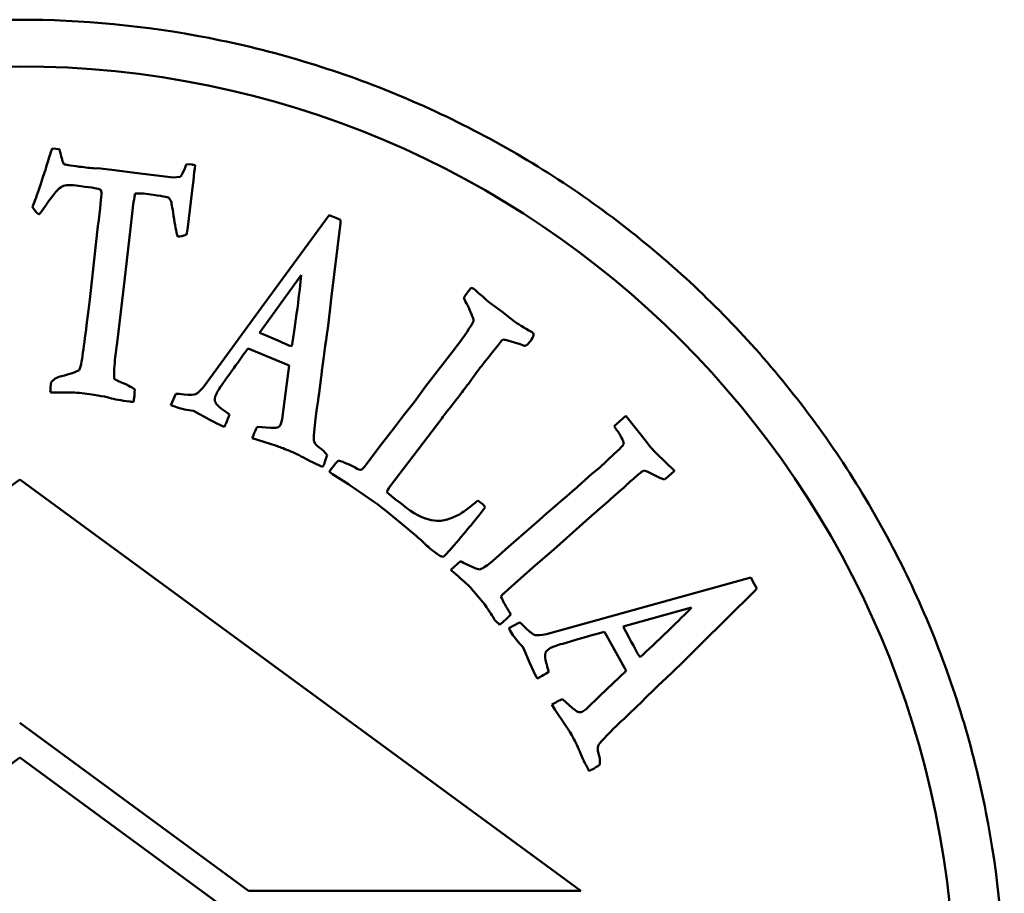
# Model space of a CAD drawing. Header units: millimetres. Extents: x 613 to 6524, y 1562 to 4035.
# Tile 6 of 9: x 3639 to 3660, y 1804 to 1823. Entities that reach past the tile are written whole.
import ezdxf

# ---------------------------------------------------------------- set-up
doc = ezdxf.new("R2010")
doc.units = ezdxf.units.MM
doc.layers.add('Visibile (ISO)', color=7, linetype='Continuous', lineweight=50)

msp = doc.modelspace()

# ---------------------------------------------------------------- linework, layer by layer
at = {"layer": 'Visibile (ISO)'}
for p, q in [((3639.816, 1819.98), (3639.662, 1819.998)), ((3640.635, 1819.573), (3640.587, 1819.57)), ((3640.935, 1819.541), (3640.635, 1819.573)), ((3641.491, 1819.47), (3640.935, 1819.541)), ((3642.646, 1819.653), (3642.534, 1819.662)), ((3642.253, 1819.379), (3641.491, 1819.47)), ((3642.402, 1819.392), (3642.253, 1819.379)), ((3641.34, 1818.286), (3641.397, 1818.796)), ((3642.564, 1818.317), (3642.628, 1818.852)), ((3645.585, 1818.572), (3644.14, 1816.592)), ((3645.729, 1818.514), (3645.585, 1818.572)), ((3645.833, 1818.471), (3645.729, 1818.514)), ((3645.827, 1818.399), (3645.833, 1818.471)), ((3640.642, 1818.331), (3640.483, 1816.891)), ((3641.206, 1817.165), (3641.34, 1818.286)), ((3645.63, 1816.776), (3645.827, 1818.399)), ((3644.098, 1816.055), (3644.99, 1817.283)), ((3641.07, 1815.961), (3641.206, 1817.165)), ((3644.14, 1816.592), (3642.914, 1814.909)), ((3649.283, 1816.506), (3648.998, 1816.715)), ((3649.488, 1816.341), (3649.283, 1816.506)), ((3641.006, 1815.465), (3641.07, 1815.961)), ((3644.789, 1815.764), (3644.728, 1815.784)), ((3648.405, 1815.884), (3648.168, 1815.576)), ((3648.436, 1815.925), (3648.405, 1815.884)), ((3649.051, 1815.602), (3649.203, 1815.79)), ((3649.203, 1815.79), (3649.267, 1815.876)), ((3649.359, 1815.904), (3649.671, 1815.81)), ((3643.853, 1815.718), (3644.734, 1815.354)), ((3648.168, 1815.576), (3647.648, 1814.9)), ((3648.983, 1815.513), (3649.051, 1815.602)), ((3644.734, 1815.354), (3644.63, 1814.586)), ((3639.634, 1814.957), (3639.628, 1814.866)), ((3639.638, 1814.987), (3639.634, 1814.957)), ((3647.648, 1814.9), (3647.41, 1814.577)), ((3642.307, 1814.747), (3642.204, 1814.505)), ((3642.204, 1814.505), (3642.244, 1814.489)), ((3644.63, 1814.586), (3644.58, 1814.201)), ((3647.41, 1814.577), (3647.181, 1814.28)), ((3642.588, 1814.395), (3642.689, 1814.381)), ((3647.181, 1814.28), (3646.989, 1814.025)), ((3651.937, 1814.278), (3651.688, 1814.052)), ((3652.376, 1813.717), (3651.937, 1814.278)), ((3646.895, 1812.774), (3647.996, 1814.222)), ((3644.337, 1814.017), (3644.048, 1814.037)), ((3646.989, 1814.025), (3646.678, 1813.633)), ((3643.94, 1813.797), (3644.055, 1813.759)), ((3644.055, 1813.759), (3644.459, 1813.631)), ((3646.678, 1813.633), (3646.386, 1813.238)), ((3651.688, 1813.46), (3651.368, 1813.165)), ((3651.808, 1813.571), (3651.688, 1813.46)), ((3645.628, 1813.048), (3645.659, 1813.025)), ((3651.21, 1813.031), (3650.829, 1812.694)), ((3651.368, 1813.165), (3651.21, 1813.031)), ((3652.889, 1813.02), (3652.979, 1813.1)), ((3638.973, 1812.913), (3626.973, 1804.113)), ((3650.972, 1804.113), (3638.973, 1812.913)), ((3646.122, 1812.73), (3646.538, 1812.444)), ((3647.006, 1812.485), (3646.828, 1812.636)), ((3647.126, 1812.401), (3647.006, 1812.485)), ((3647.251, 1812.301), (3647.126, 1812.401)), ((3648.832, 1812.417), (3648.767, 1812.466)), ((3648.866, 1812.24), (3648.928, 1812.322)), ((3650.236, 1812.187), (3650.084, 1812.046)), ((3650.084, 1812.046), (3649.423, 1811.473)), ((3650.393, 1811.417), (3651.146, 1812.088)), ((3647.773, 1811.412), (3647.879, 1811.337)), ((3647.879, 1811.337), (3647.955, 1811.28)), ((3649.423, 1811.473), (3649.087, 1811.17)), ((3650.003, 1811.083), (3650.393, 1811.417)), ((3648.396, 1811.163), (3648.189, 1810.981)), ((3649.432, 1810.572), (3650.003, 1811.083)), ((3654.607, 1810.813), (3652.244, 1810.16)), ((3654.683, 1810.678), (3654.607, 1810.813)), ((3654.738, 1810.58), (3654.683, 1810.678)), ((3648.635, 1810.575), (3648.92, 1810.24)), ((3649.325, 1810.477), (3649.432, 1810.572)), ((3653.525, 1809.378), (3654.689, 1810.527)), ((3654.689, 1810.527), (3654.738, 1810.58)), ((3652.244, 1810.16), (3650.237, 1809.605)), ((3651.878, 1809.766), (3653.34, 1810.174)), ((3649.661, 1809.854), (3649.43, 1809.729)), ((3649.43, 1809.729), (3649.451, 1809.691)), ((3651.476, 1809.654), (3651.939, 1808.821)), ((3649.662, 1809.405), (3649.733, 1809.331)), ((3652.238, 1809.108), (3652.202, 1809.162)), ((3651.939, 1808.821), (3651.381, 1808.285)), ((3650.797, 1808.02), (3650.583, 1808.216)), ((3651.381, 1808.285), (3651.103, 1808.014)), ((3650.35, 1808.095), (3650.417, 1807.994)), ((3650.417, 1807.994), (3650.654, 1807.643)), ((3638.967, 1807.705), (3643.865, 1804.113)), ((3638.973, 1806.961), (3626.972, 1798.161)), ((3650.973, 1798.16), (3638.973, 1806.961)), ((3643.865, 1804.113), (3650.972, 1804.113))]:
    msp.add_line(p, q, dxfattribs=at)
msp.add_circle((3638.967, 1801.753), 20, dxfattribs=at)
for points, knots in [([(3660.031, 1801.753), (3660.031, 1800.432), (3659.904, 1799.066), (3659.37, 1796.35), (3658.962, 1794.999), (3657.884, 1792.41), (3657.213, 1791.169), (3655.663, 1788.875), (3654.784, 1787.821), (3652.912, 1785.959), (3651.856, 1785.085), (3649.556, 1783.546), (3648.313, 1782.881), (3645.72, 1781.812), (3644.369, 1781.408), (3641.653, 1780.878), (3640.287, 1780.753), (3637.647, 1780.753), (3636.282, 1780.878), (3633.566, 1781.408), (3632.214, 1781.812), (3629.622, 1782.881), (3628.379, 1783.546), (3626.079, 1785.085), (3625.022, 1785.959), (3623.15, 1787.821), (3622.271, 1788.875), (3620.721, 1791.169), (3620.05, 1792.41), (3618.973, 1794.999), (3618.565, 1796.35), (3618.03, 1799.066), (3617.903, 1800.432), (3617.903, 1803.074), (3618.03, 1804.439), (3618.565, 1807.156), (3618.973, 1808.506), (3620.05, 1811.095), (3620.721, 1812.337), (3622.271, 1814.631), (3623.15, 1815.684), (3625.022, 1817.547), (3626.079, 1818.42), (3628.379, 1819.959), (3629.622, 1820.625), (3632.214, 1821.693), (3633.566, 1822.097), (3636.282, 1822.627), (3637.647, 1822.753), (3640.287, 1822.753), (3641.653, 1822.627), (3644.369, 1822.097), (3645.72, 1821.693), (3648.313, 1820.625), (3649.556, 1819.959), (3651.856, 1818.42), (3652.912, 1817.547), (3654.784, 1815.684), (3655.663, 1814.631), (3657.213, 1812.337), (3657.884, 1811.095), (3658.962, 1808.506), (3659.37, 1807.156), (3659.904, 1804.439), (3660.031, 1803.074), (3660.031, 1801.753)], [0, 0, 0, 0, 0.396265, 0.396265, 0.79253, 0.79253, 1.188794, 1.188794, 1.585059, 1.585059, 1.981049, 1.981049, 2.377039, 2.377039, 2.773029, 2.773029, 3.169019, 3.169019, 3.565009, 3.565009, 3.960999, 3.960999, 4.356989, 4.356989, 4.752979, 4.752979, 5.149244, 5.149244, 5.545509, 5.545509, 5.941774, 5.941774, 6.338039, 6.338039, 6.734303, 6.734303, 7.130568, 7.130568, 7.526833, 7.526833, 7.923098, 7.923098, 8.319088, 8.319088, 8.715078, 8.715078, 9.111068, 9.111068, 9.507058, 9.507058, 9.903048, 9.903048, 10.299038, 10.299038, 10.695028, 10.695028, 11.091018, 11.091018, 11.487283, 11.487283, 11.883548, 11.883548, 12.279812, 12.279812, 12.676077, 12.676077, 12.676077, 12.676077]), ([(3640.668, 1819.126), (3640.685, 1819.124), (3640.697, 1819.117), (3640.708, 1819.093), (3640.713, 1819.075), (3640.716, 1819.051)], [-0.009788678, -0.009788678, -0.009788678, -0.009788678, -0.004894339, -0.004894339, 0, 0, 0, 0]), ([(3642.201, 1818.877), (3642.213, 1818.853), (3642.232, 1818.745), (3642.288, 1818.362), (3642.317, 1818.214), (3642.348, 1818.109)], [-0.1717353, -0.1717353, -0.1717353, -0.1717353, -0.0858676, -0.0858676, 0, 0, 0, 0]), ([(3644.99, 1817.283), (3644.976, 1817.119), (3644.948, 1816.882), (3644.866, 1816.263), (3644.827, 1815.994), (3644.789, 1815.764)], [-0.1405034, -0.1405034, -0.1405034, -0.1405034, -0.0702517, -0.0702517, 0, 0, 0, 0]), ([(3645.402, 1814.983), (3645.424, 1815.189), (3645.458, 1815.452), (3645.553, 1816.096), (3645.595, 1816.43), (3645.63, 1816.776)], [-0.506241, -0.506241, -0.506241, -0.506241, -0.2531205, -0.2531205, 0, 0, 0, 0]), ([(3648.624, 1816.469), (3648.664, 1816.384), (3648.681, 1816.328), (3648.669, 1816.273), (3648.589, 1816.148), (3648.436, 1815.925)], [-0.09364048, -0.09364048, -0.09364048, -0.09364048, -0.04682024, -0.04682024, 0, 0, 0, 0]), ([(3642.914, 1814.909), (3642.832, 1814.815), (3642.773, 1814.759), (3642.699, 1814.724), (3642.615, 1814.722), (3642.484, 1814.735)], [-0.1103231, -0.1103231, -0.1103231, -0.1103231, -0.0551615, -0.0551615, 0, 0, 0, 0]), ([(3640.245, 1814.766), (3640.556, 1814.729), (3640.769, 1814.694), (3640.999, 1814.629), (3641.142, 1814.602), (3641.313, 1814.582)], [-0.08804451, -0.08804451, -0.08804451, -0.08804451, -0.04402225, -0.04402225, 0, 0, 0, 0]), ([(3645.544, 1813.436), (3645.489, 1813.508), (3645.432, 1813.563), (3645.314, 1813.639), (3645.279, 1813.681), (3645.266, 1813.726)], [-0.04051621, -0.04051621, -0.04051621, -0.04051621, -0.0202581, -0.0202581, 0, 0, 0, 0]), ([(3644.726, 1813.532), (3644.835, 1813.488), (3644.955, 1813.429), (3645.216, 1813.286), (3645.337, 1813.227), (3645.449, 1813.181)], [-0.2142785, -0.2142785, -0.2142785, -0.2142785, -0.1071392, -0.1071392, 0, 0, 0, 0]), ([(3646.153, 1813.165), (3646.139, 1813.176), (3646.089, 1813.2), (3645.914, 1813.278), (3645.842, 1813.304), (3645.787, 1813.317)], [-0.07462281, -0.07462281, -0.07462281, -0.07462281, -0.03731141, -0.03731141, 0, 0, 0, 0]), ([(3652.317, 1813.107), (3652.381, 1813.086), (3652.453, 1813.055), (3652.612, 1812.97), (3652.688, 1812.936), (3652.76, 1812.911)], [-0.1324586, -0.1324586, -0.1324586, -0.1324586, -0.0662293, -0.0662293, 0, 0, 0, 0]), ([(3646.538, 1812.444), (3646.756, 1812.28), (3646.974, 1812.106), (3647.41, 1811.738), (3647.53, 1811.636), (3647.554, 1811.615)], [-0.01665594, -0.01665594, -0.01665594, -0.01665594, -0.00832797, -0.00832797, 0, 0, 0, 0]), ([(3648.767, 1812.466), (3648.605, 1812.328), (3648.485, 1812.235), (3648.324, 1812.136), (3648.238, 1812.098), (3648.145, 1812.07)], [-0.1336535, -0.1336535, -0.1336535, -0.1336535, -0.0668267, -0.0668267, 0, 0, 0, 0]), ([(3653.34, 1810.174), (3653.226, 1810.053), (3653.057, 1809.885), (3652.609, 1809.451), (3652.41, 1809.265), (3652.238, 1809.108)], [-0.1405034, -0.1405034, -0.1405034, -0.1405034, -0.0702517, -0.0702517, 0, 0, 0, 0]), ([(3650.237, 1809.605), (3650.115, 1809.582), (3650.034, 1809.575), (3649.954, 1809.593), (3649.887, 1809.643), (3649.793, 1809.735)], [-0.1103231, -0.1103231, -0.1103231, -0.1103231, -0.0551615, -0.0551615, 0, 0, 0, 0]), ([(3652.233, 1808.116), (3652.377, 1808.263), (3652.568, 1808.448), (3653.043, 1808.894), (3653.283, 1809.129), (3653.525, 1809.378)], [-0.506241, -0.506241, -0.506241, -0.506241, -0.2531205, -0.2531205, 0, 0, 0, 0]), ([(3650.801, 1807.399), (3650.859, 1807.297), (3650.916, 1807.176), (3651.031, 1806.902), (3651.09, 1806.78), (3651.149, 1806.675)], [-0.2142785, -0.2142785, -0.2142785, -0.2142785, -0.1071392, -0.1071392, 0, 0, 0, 0]), ([(3651.381, 1806.816), (3651.383, 1806.906), (3651.373, 1806.984), (3651.328, 1807.117), (3651.326, 1807.172), (3651.345, 1807.216)], [-0.04051621, -0.04051621, -0.04051621, -0.04051621, -0.0202581, -0.0202581, 0, 0, 0, 0])]:
    msp.add_open_spline(points, degree=3, knots=knots, dxfattribs=at)
for points in [[(3639.662, 1819.998), (3639.644, 1819.948), (3639.614, 1819.853), (3639.571, 1819.714)], [(3639.834, 1819.917), (3639.83, 1819.929), (3639.824, 1819.95), (3639.816, 1819.98)], [(3639.912, 1819.66), (3639.891, 1819.703), (3639.865, 1819.788), (3639.834, 1819.917)], [(3639.571, 1819.714), (3639.421, 1819.231), (3639.31, 1818.91), (3639.238, 1818.751)], [(3640.248, 1819.606), (3640.043, 1819.631), (3639.931, 1819.649), (3639.912, 1819.66)], [(3640.587, 1819.57), (3640.487, 1819.579), (3640.374, 1819.591), (3640.248, 1819.606)], [(3642.497, 1819.567), (3642.459, 1819.47), (3642.427, 1819.412), (3642.402, 1819.392)], [(3642.534, 1819.662), (3642.518, 1819.624), (3642.506, 1819.592), (3642.497, 1819.567)], [(3642.628, 1818.852), (3642.67, 1819.203), (3642.7, 1819.466), (3642.718, 1819.64)], [(3642.718, 1819.64), (3642.684, 1819.647), (3642.66, 1819.652), (3642.646, 1819.653)], [(3639.471, 1818.697), (3639.647, 1818.959), (3639.774, 1819.118), (3639.853, 1819.172)], [(3639.853, 1819.172), (3639.91, 1819.211), (3640.017, 1819.222), (3640.174, 1819.203)], [(3640.174, 1819.203), (3640.456, 1819.169), (3640.621, 1819.144), (3640.668, 1819.126)], [(3640.716, 1819.051), (3640.714, 1818.965), (3640.69, 1818.724), (3640.642, 1818.331)], [(3641.397, 1818.796), (3641.405, 1818.859), (3641.419, 1818.938), (3641.439, 1819.034)], [(3641.439, 1819.034), (3641.511, 1819.037), (3641.571, 1819.035), (3641.616, 1819.03)], [(3641.616, 1819.03), (3641.927, 1818.993), (3642.102, 1818.966), (3642.141, 1818.95)], [(3642.141, 1818.95), (3642.165, 1818.935), (3642.185, 1818.911), (3642.201, 1818.877)], [(3639.238, 1818.751), (3639.257, 1818.711), (3639.3, 1818.657), (3639.367, 1818.588)], [(3639.367, 1818.588), (3639.387, 1818.585), (3639.421, 1818.622), (3639.471, 1818.697)], [(3642.531, 1818.148), (3642.545, 1818.195), (3642.556, 1818.252), (3642.564, 1818.317)], [(3642.348, 1818.109), (3642.4, 1818.111), (3642.461, 1818.124), (3642.531, 1818.148)], [(3648.624, 1817.014), (3648.596, 1816.981), (3648.575, 1816.956), (3648.563, 1816.94)], [(3648.672, 1816.999), (3648.658, 1817.009), (3648.642, 1817.014), (3648.624, 1817.014)], [(3648.998, 1816.715), (3648.811, 1816.882), (3648.702, 1816.976), (3648.672, 1816.999)], [(3640.483, 1816.891), (3640.403, 1816.226), (3640.339, 1815.742), (3640.291, 1815.438)], [(3648.476, 1816.817), (3648.475, 1816.778), (3648.491, 1816.732), (3648.523, 1816.679)], [(3648.563, 1816.94), (3648.543, 1816.913), (3648.513, 1816.872), (3648.476, 1816.817)], [(3648.523, 1816.679), (3648.546, 1816.652), (3648.565, 1816.615), (3648.582, 1816.571)], [(3648.582, 1816.571), (3648.604, 1816.51), (3648.619, 1816.476), (3648.624, 1816.469)], [(3649.86, 1816.104), (3649.704, 1816.193), (3649.58, 1816.272), (3649.488, 1816.341)], [(3644.728, 1815.784), (3644.664, 1815.81), (3644.454, 1815.901), (3644.098, 1816.055)], [(3649.938, 1816.057), (3649.931, 1816.062), (3649.905, 1816.078), (3649.86, 1816.104)], [(3649.887, 1815.868), (3649.93, 1815.926), (3649.955, 1815.97), (3649.961, 1816.002)], [(3649.961, 1816.002), (3649.966, 1816.023), (3649.958, 1816.041), (3649.938, 1816.057)], [(3649.267, 1815.876), (3649.278, 1815.886), (3649.291, 1815.896), (3649.306, 1815.906)], [(3649.306, 1815.906), (3649.331, 1815.906), (3649.349, 1815.905), (3649.359, 1815.904)], [(3649.671, 1815.81), (3649.728, 1815.781), (3649.767, 1815.77), (3649.786, 1815.777)], [(3649.786, 1815.777), (3649.819, 1815.792), (3649.853, 1815.822), (3649.887, 1815.868)], [(3643.313, 1814.965), (3643.595, 1815.365), (3643.775, 1815.616), (3643.853, 1815.718)], [(3640.291, 1815.438), (3640.279, 1815.361), (3640.262, 1815.3), (3640.239, 1815.253)], [(3640.989, 1815.068), (3640.98, 1815.159), (3640.986, 1815.291), (3641.006, 1815.465)], [(3648.79, 1815.27), (3648.81, 1815.298), (3648.831, 1815.323), (3648.853, 1815.347)], [(3648.853, 1815.347), (3648.933, 1815.448), (3648.976, 1815.504), (3648.983, 1815.513)], [(3639.863, 1815.125), (3639.759, 1815.102), (3639.684, 1815.056), (3639.638, 1814.987)], [(3640.239, 1815.253), (3640.167, 1815.21), (3640.042, 1815.167), (3639.863, 1815.125)], [(3648.431, 1814.779), (3648.5, 1814.871), (3648.579, 1814.979), (3648.669, 1815.102)], [(3648.669, 1815.102), (3648.725, 1815.182), (3648.765, 1815.238), (3648.79, 1815.27)], [(3641.129, 1814.999), (3641.059, 1815.025), (3641.013, 1815.048), (3640.989, 1815.068)], [(3641.305, 1814.917), (3641.201, 1814.967), (3641.143, 1814.995), (3641.129, 1814.999)], [(3641.427, 1814.842), (3641.392, 1814.869), (3641.352, 1814.894), (3641.305, 1814.917)], [(3643.167, 1814.731), (3643.185, 1814.776), (3643.234, 1814.854), (3643.313, 1814.965)], [(3645.326, 1814.432), (3645.36, 1814.676), (3645.386, 1814.86), (3645.402, 1814.983)], [(3639.628, 1814.866), (3639.626, 1814.846), (3639.624, 1814.818), (3639.622, 1814.78)], [(3639.622, 1814.78), (3639.651, 1814.777), (3639.713, 1814.775), (3639.808, 1814.775)], [(3639.808, 1814.775), (3640.051, 1814.775), (3640.197, 1814.772), (3640.245, 1814.766)], [(3641.419, 1814.673), (3641.422, 1814.693), (3641.424, 1814.749), (3641.427, 1814.842)], [(3642.484, 1814.735), (3642.401, 1814.744), (3642.342, 1814.748), (3642.307, 1814.747)], [(3643.145, 1814.586), (3643.135, 1814.622), (3643.142, 1814.67), (3643.167, 1814.731)], [(3648.149, 1814.42), (3648.256, 1814.552), (3648.35, 1814.672), (3648.431, 1814.779)], [(3641.313, 1814.582), (3641.336, 1814.579), (3641.365, 1814.577), (3641.399, 1814.576)], [(3641.399, 1814.576), (3641.41, 1814.618), (3641.417, 1814.651), (3641.419, 1814.673)], [(3642.244, 1814.489), (3642.348, 1814.446), (3642.462, 1814.415), (3642.588, 1814.395)], [(3643.307, 1814.413), (3643.216, 1814.472), (3643.162, 1814.53), (3643.145, 1814.586)], [(3642.689, 1814.381), (3643.031, 1814.192), (3643.25, 1814.078), (3643.346, 1814.039)], [(3643.455, 1814.307), (3643.37, 1814.366), (3643.321, 1814.401), (3643.307, 1814.413)], [(3643.384, 1814.121), (3643.398, 1814.156), (3643.422, 1814.218), (3643.455, 1814.307)], [(3645.264, 1813.927), (3645.283, 1814.133), (3645.304, 1814.302), (3645.326, 1814.432)], [(3647.996, 1814.222), (3648.058, 1814.305), (3648.109, 1814.371), (3648.149, 1814.42)], [(3643.346, 1814.039), (3643.36, 1814.067), (3643.373, 1814.095), (3643.384, 1814.121)], [(3644.555, 1814.105), (3644.542, 1814.073), (3644.522, 1814.048), (3644.497, 1814.031)], [(3644.58, 1814.201), (3644.575, 1814.166), (3644.567, 1814.134), (3644.555, 1814.105)], [(3651.688, 1814.052), (3651.699, 1814.031), (3651.714, 1814.007), (3651.735, 1813.979)], [(3644.048, 1814.037), (3644.011, 1813.962), (3643.975, 1813.882), (3643.94, 1813.797)], [(3644.497, 1814.031), (3644.479, 1814.019), (3644.426, 1814.014), (3644.337, 1814.017)], [(3645.266, 1813.726), (3645.257, 1813.749), (3645.256, 1813.816), (3645.264, 1813.927)], [(3651.735, 1813.979), (3651.829, 1813.855), (3651.881, 1813.751), (3651.89, 1813.667)], [(3644.459, 1813.631), (3644.517, 1813.614), (3644.606, 1813.581), (3644.726, 1813.532)], [(3651.89, 1813.667), (3651.853, 1813.623), (3651.825, 1813.591), (3651.808, 1813.571)], [(3652.478, 1813.588), (3652.462, 1813.606), (3652.428, 1813.648), (3652.376, 1813.717)], [(3645.485, 1813.26), (3645.501, 1813.297), (3645.52, 1813.356), (3645.544, 1813.436)], [(3652.812, 1813.256), (3652.654, 1813.405), (3652.542, 1813.515), (3652.478, 1813.588)], [(3645.449, 1813.181), (3645.466, 1813.215), (3645.478, 1813.241), (3645.485, 1813.26)], [(3645.787, 1813.317), (3645.748, 1813.285), (3645.697, 1813.226), (3645.633, 1813.141)], [(3646.386, 1813.238), (3646.362, 1813.206), (3646.328, 1813.168), (3646.285, 1813.125)], [(3652.979, 1813.1), (3652.956, 1813.121), (3652.9, 1813.174), (3652.812, 1813.256)], [(3645.633, 1813.141), (3645.621, 1813.125), (3645.608, 1813.105), (3645.593, 1813.08)], [(3645.593, 1813.08), (3645.609, 1813.064), (3645.621, 1813.053), (3645.628, 1813.048)], [(3645.659, 1813.025), (3645.806, 1812.939), (3645.961, 1812.841), (3646.122, 1812.73)], [(3646.285, 1813.125), (3646.248, 1813.114), (3646.204, 1813.127), (3646.153, 1813.165)], [(3652.095, 1812.928), (3652.188, 1813.01), (3652.262, 1813.069), (3652.317, 1813.107)], [(3652.76, 1812.911), (3652.813, 1812.955), (3652.856, 1812.991), (3652.889, 1813.02)], [(3651.898, 1812.741), (3651.945, 1812.791), (3652.011, 1812.854), (3652.095, 1812.928)], [(3646.828, 1812.636), (3646.826, 1812.666), (3646.848, 1812.712), (3646.895, 1812.774)], [(3650.829, 1812.694), (3650.816, 1812.682), (3650.618, 1812.513), (3650.236, 1812.187)], [(3651.146, 1812.088), (3651.32, 1812.242), (3651.571, 1812.46), (3651.898, 1812.741)], [(3648.928, 1812.322), (3648.896, 1812.361), (3648.864, 1812.392), (3648.832, 1812.417)], [(3647.839, 1812.036), (3647.66, 1812.052), (3647.464, 1812.141), (3647.251, 1812.301)], [(3648.254, 1811.498), (3648.551, 1811.846), (3648.756, 1812.093), (3648.866, 1812.24)], [(3648.145, 1812.07), (3648.074, 1812.034), (3647.972, 1812.022), (3647.839, 1812.036)], [(3647.554, 1811.615), (3647.689, 1811.488), (3647.762, 1811.42), (3647.773, 1811.412)], [(3648.02, 1811.253), (3648.056, 1811.276), (3648.134, 1811.358), (3648.254, 1811.498)], [(3647.955, 1811.28), (3647.962, 1811.275), (3647.984, 1811.266), (3648.02, 1811.253)], [(3648.556, 1811.086), (3648.485, 1811.123), (3648.432, 1811.149), (3648.396, 1811.163)], [(3649.087, 1811.17), (3648.983, 1811.079), (3648.891, 1811.018), (3648.81, 1810.988)], [(3648.189, 1810.981), (3648.214, 1810.957), (3648.269, 1810.909), (3648.352, 1810.836)], [(3648.81, 1810.988), (3648.743, 1810.999), (3648.659, 1811.031), (3648.556, 1811.086)], [(3648.352, 1810.836), (3648.481, 1810.729), (3648.576, 1810.641), (3648.635, 1810.575)], [(3649.263, 1810.411), (3649.289, 1810.442), (3649.31, 1810.464), (3649.325, 1810.477)], [(3649.394, 1810.159), (3649.35, 1810.231), (3649.306, 1810.315), (3649.263, 1810.411)], [(3648.92, 1810.24), (3649.025, 1810.072), (3649.086, 1809.978), (3649.101, 1809.957)], [(3649.474, 1810.023), (3649.428, 1810.101), (3649.402, 1810.146), (3649.394, 1810.159)], [(3649.101, 1809.957), (3649.113, 1809.93), (3649.124, 1809.911), (3649.134, 1809.9)], [(3649.134, 1809.9), (3649.138, 1809.896), (3649.16, 1809.875), (3649.2, 1809.838)], [(3649.2, 1809.838), (3649.21, 1809.831), (3649.222, 1809.82), (3649.235, 1809.805)], [(3649.235, 1809.805), (3649.28, 1809.841), (3649.313, 1809.868), (3649.335, 1809.888)], [(3649.335, 1809.888), (3649.374, 1809.922), (3649.42, 1809.967), (3649.474, 1810.023)], [(3649.793, 1809.735), (3649.733, 1809.794), (3649.689, 1809.834), (3649.661, 1809.854)], [(3649.451, 1809.691), (3649.506, 1809.594), (3649.577, 1809.498), (3649.662, 1809.405)], [(3650.585, 1809.4), (3651.054, 1809.538), (3651.351, 1809.623), (3651.476, 1809.654)], [(3652.202, 1809.162), (3652.169, 1809.223), (3652.06, 1809.424), (3651.878, 1809.766)], [(3649.733, 1809.331), (3649.884, 1808.97), (3649.984, 1808.745), (3650.035, 1808.655)], [(3650.237, 1808.972), (3650.203, 1809.074), (3650.196, 1809.153), (3650.218, 1809.208)], [(3650.218, 1809.208), (3650.232, 1809.242), (3650.268, 1809.275), (3650.325, 1809.308)], [(3650.325, 1809.308), (3650.368, 1809.332), (3650.454, 1809.362), (3650.585, 1809.4)], [(3650.116, 1808.695), (3650.148, 1808.714), (3650.205, 1808.747), (3650.287, 1808.796)], [(3650.287, 1808.796), (3650.257, 1808.895), (3650.241, 1808.954), (3650.237, 1808.972)], [(3650.035, 1808.655), (3650.064, 1808.668), (3650.091, 1808.681), (3650.116, 1808.695)], [(3650.583, 1808.216), (3650.508, 1808.181), (3650.43, 1808.14), (3650.35, 1808.095)], [(3650.931, 1807.932), (3650.91, 1807.934), (3650.866, 1807.963), (3650.797, 1808.02)], [(3651.023, 1807.954), (3650.993, 1807.937), (3650.962, 1807.93), (3650.931, 1807.932)], [(3651.103, 1808.014), (3651.077, 1807.99), (3651.05, 1807.97), (3651.023, 1807.954)], [(3651.831, 1807.731), (3652.009, 1807.901), (3652.143, 1808.029), (3652.233, 1808.116)], [(3651.468, 1807.374), (3651.611, 1807.524), (3651.732, 1807.643), (3651.831, 1807.731)], [(3650.654, 1807.643), (3650.688, 1807.593), (3650.737, 1807.512), (3650.801, 1807.399)], [(3651.345, 1807.216), (3651.351, 1807.239), (3651.392, 1807.292), (3651.468, 1807.374)], [(3651.149, 1806.675), (3651.183, 1806.691), (3651.209, 1806.704), (3651.226, 1806.714)], [(3651.226, 1806.714), (3651.261, 1806.733), (3651.313, 1806.767), (3651.381, 1806.816)]]:
    msp.add_open_spline(points, degree=3, dxfattribs=at)

doc.saveas('drawing.dxf')
